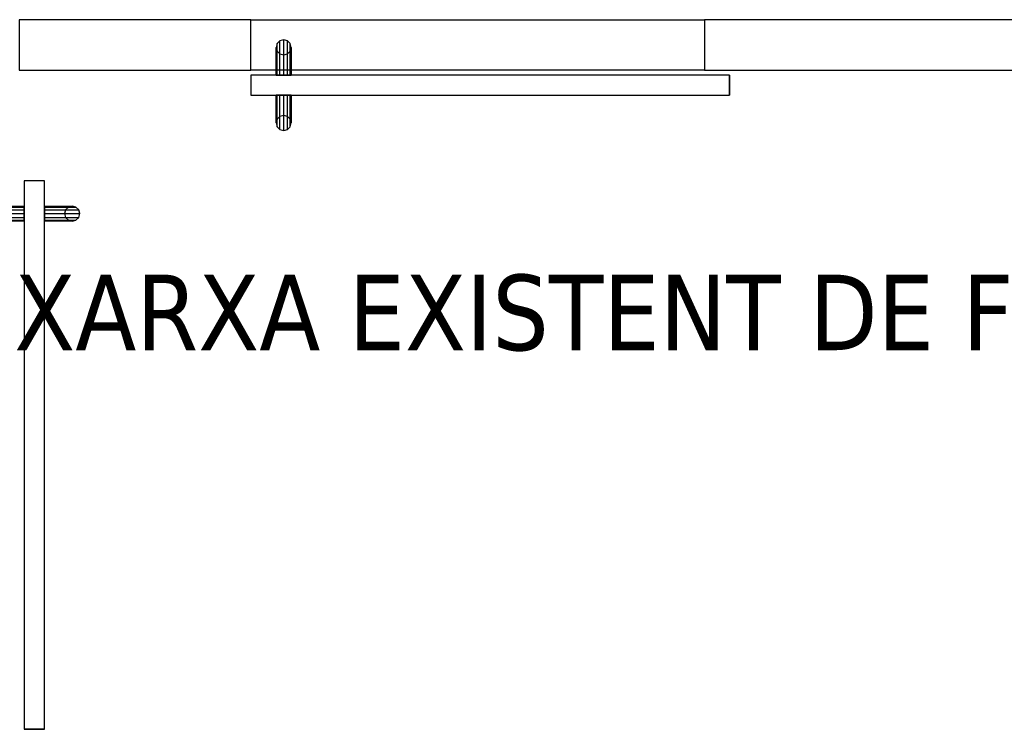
# Model space of a CAD drawing. Header units: metres. Extents: x 391.1 to 430.4, y 12.7 to 28.9.
# Tile 70 of 165: x 403.4 to 405.3, y 24.6 to 26.1. Entities that reach past the tile are written whole.
import ezdxf

# ---------------------------------------------------------------- set-up
doc = ezdxf.new("R2010")
doc.units = ezdxf.units.M
doc.layers.add('01_CARPINTERIA', color=5, linetype='Continuous', lineweight=25, true_color=0x0000ff)
for name, color, linetype, lineweight in [('A-GENM-____-OTLN', 7, 'Continuous', 18), ('A-WALL-____-MCUT', 7, 'Continuous', 25), ('A-WALL-____-OTLN', 7, 'Continuous', 25), ('G-____-____-TEXT', 7, 'Continuous', 30)]:
    doc.layers.add(name, color=color, linetype=linetype, lineweight=lineweight)
doc.styles.add('Tahoma_3', font='tahoma.ttf', dxfattribs={"height": 0.15})

# ---------------------------------------------------------------- blocks, each defined once
blk = doc.blocks.new('Family - Envans PB-155467-01_FON_P0')
at = {"layer": 'A-WALL-____-MCUT', "color": 253, "true_color": 0xaaaaaa}
for p, q in [((1.64, 0.1), (0, 0.1)), ((0, 0.1), (0, 0)), ((1.64, 0), (1.64, 0.1)), ((0, 0), (1.64, 0))]:
    blk.add_line(p, q, dxfattribs=at)
at = {"layer": 'A-WALL-____-OTLN', "color": 253, "true_color": 0xaaaaaa}
for p, q in [((1.64, 0.1), (0, 0.1)), ((0, 0.1), (0, 0)), ((1.64, 0), (1.64, 0.1)), ((0, 0), (1.64, 0))]:
    blk.add_line(p, q, dxfattribs=at)
at = {"layer": 'A-WALL-____-OTLN', "color": 253, "lineweight": 18, "true_color": 0xaaaaaa}
blk.add_line((0, 0), (1.64, 0), dxfattribs=at)
blk = doc.blocks.new('Family - Envans PB-155676-01_FON_P0')
at = {"layer": 'A-WALL-____-MCUT', "color": 253, "true_color": 0xaaaaaa}
for p, q in [((0.46, 0.1), (0, 0.1)), ((0, 0.1), (0, 0)), ((0.46, 0), (0.46, 0.1)), ((0, 0), (0.46, 0))]:
    blk.add_line(p, q, dxfattribs=at)
at = {"layer": 'A-WALL-____-OTLN', "color": 253, "true_color": 0xaaaaaa}
for p, q in [((0.46, 0.1), (0, 0.1)), ((0, 0.1), (0, 0)), ((0.46, 0), (0.46, 0.1)), ((0, 0), (0.46, 0))]:
    blk.add_line(p, q, dxfattribs=at)
at = {"layer": 'A-WALL-____-OTLN', "color": 253, "lineweight": 18, "true_color": 0xaaaaaa}
blk.add_line((0, 0), (0.46, 0), dxfattribs=at)
blk = doc.blocks.new('Family - Envans PB-155680-01_FON_P0')
at = {"layer": 'A-WALL-____-OTLN', "color": 253, "true_color": 0xaaaaaa}
for p, q in [((0, 0.1), (0.9, 0.1)), ((0, 0), (0, 0.1)), ((0, 0), (0, 0.1)), ((0, 0.1), (0.9, 0.1)), ((0.9, 0.1), (0.9, 0)), ((0.9, 0.1), (0.9, 0)), ((0.9, 0), (0, 0)), ((0.9, 0), (0, 0))]:
    blk.add_line(p, q, dxfattribs=at)
at = {"layer": 'A-WALL-____-OTLN', "color": 253, "lineweight": 18, "true_color": 0xaaaaaa}
blk.add_line((0, 0), (0.9, 0), dxfattribs=at)
blk = doc.blocks.new('Family - Vano de puerta PB-155682-01_FON_P0')
at = {"layer": 'A-GENM-____-OTLN', "color": 253, "true_color": 0xaaaaaa}
for p, q in [((404.7164, 26.0508), (403.8164, 26.0508)), ((403.8164, 26.0508), (403.8164, 25.9508)), ((403.8164, 26.0508), (404.7164, 26.0508)), ((403.8164, 25.9508), (403.8164, 26.0508)), ((404.7164, 25.9508), (404.7164, 26.0508)), ((404.7164, 25.9508), (404.7164, 26.0508)), ((403.8164, 25.9508), (404.7164, 25.9508)), ((404.7164, 25.9508), (403.8164, 25.9508))]:
    blk.add_line(p, q, dxfattribs=at)
blk = doc.blocks.new('Family - LONDR55-XX_ZZ-ARQ-CAA-M3D-Londres55-155750-01_FON_P0')
at = {"layer": '01_CARPINTERIA', "color": 161, "true_color": 0xaaaaff}
for p, q in [((0.8275, 0.218), (0.822, 0.2125)), ((0.8275, 0.218), (0.822, 0.2125)), ((0.835, 0.22), (0.8275, 0.218)), ((0.835, 0.22), (0.8275, 0.218)), ((0.8275, 0.218), (0.8275, 0.15)), ((0.8425, 0.218), (0.835, 0.22)), ((0.8425, 0.218), (0.835, 0.22)), ((0.835, 0.22), (0.835, 0.15)), ((0.848, 0.2125), (0.8425, 0.218)), ((0.848, 0.2125), (0.8425, 0.218)), ((0.8425, 0.218), (0.8425, 0.15)), ((0.822, 0.2125), (0.82, 0.205)), ((0.822, 0.2125), (0.82, 0.205)), ((0.82, 0.205), (0.822, 0.1975)), ((0.82, 0.205), (0.822, 0.1975)), ((0.82, 0.15), (0.82, 0.205)), ((0.822, 0.2125), (0.822, 0.15)), ((0.822, 0.1975), (0.8275, 0.192)), ((0.822, 0.1975), (0.8275, 0.192)), ((0.822, 0.1975), (0.822, 0.15)), ((0.8425, 0.192), (0.848, 0.1975)), ((0.8425, 0.192), (0.848, 0.1975)), ((0.85, 0.205), (0.848, 0.2125)), ((0.85, 0.205), (0.848, 0.2125)), ((0.848, 0.2125), (0.848, 0.15)), ((0.848, 0.1975), (0.85, 0.205)), ((0.848, 0.1975), (0.85, 0.205)), ((0.848, 0.1975), (0.848, 0.15)), ((0.85, 0.205), (0.85, 0.15)), ((0.8275, 0.192), (0.835, 0.19)), ((0.8275, 0.192), (0.835, 0.19)), ((0.8275, 0.192), (0.8275, 0.15)), ((0.835, 0.19), (0.8425, 0.192)), ((0.835, 0.19), (0.8425, 0.192)), ((0.835, 0.19), (0.835, 0.15)), ((0.8425, 0.192), (0.8425, 0.15)), ((0.9, 0.15), (-0.05, 0.15)), ((-0.05, 0.15), (-0.05, 0.11)), ((0.9, 0.15), (-0.05, 0.15)), ((-0.05, 0.11), (-0.05, 0.15)), ((0.822, 0.15), (0.82, 0.15)), ((0.82, 0.15), (0.822, 0.15)), ((0.822, 0.15), (0.8275, 0.15)), ((0.8275, 0.15), (0.822, 0.15)), ((0.8275, 0.15), (0.835, 0.15)), ((0.835, 0.15), (0.8275, 0.15)), ((0.835, 0.15), (0.8425, 0.15)), ((0.8425, 0.15), (0.835, 0.15)), ((0.8425, 0.15), (0.848, 0.15)), ((0.848, 0.15), (0.8425, 0.15)), ((0.848, 0.15), (0.85, 0.15)), ((0.85, 0.15), (0.848, 0.15)), ((0.9, 0.11), (0.9, 0.15)), ((0.9, 0.11), (0.9, 0.15)), ((-0.05, 0.11), (0.9, 0.11)), ((-0.05, 0.11), (0.9, 0.11)), ((0.82, 0.055), (0.82, 0.11)), ((0.822, 0.11), (0.82, 0.11)), ((0.82, 0.11), (0.822, 0.11)), ((0.822, 0.11), (0.822, 0.0475)), ((0.822, 0.11), (0.822, 0.0625)), ((0.822, 0.11), (0.8275, 0.11)), ((0.8275, 0.11), (0.822, 0.11)), ((0.8275, 0.11), (0.8275, 0.042)), ((0.8275, 0.11), (0.8275, 0.068)), ((0.8275, 0.11), (0.835, 0.11)), ((0.835, 0.11), (0.8275, 0.11)), ((0.835, 0.11), (0.835, 0.04)), ((0.835, 0.11), (0.835, 0.07)), ((0.835, 0.11), (0.8425, 0.11)), ((0.8425, 0.11), (0.835, 0.11)), ((0.8425, 0.11), (0.8425, 0.042)), ((0.8425, 0.11), (0.8425, 0.068)), ((0.8425, 0.11), (0.848, 0.11)), ((0.848, 0.11), (0.8425, 0.11)), ((0.848, 0.11), (0.848, 0.0475)), ((0.848, 0.11), (0.848, 0.0625)), ((0.848, 0.11), (0.85, 0.11)), ((0.85, 0.11), (0.848, 0.11)), ((0.85, 0.11), (0.85, 0.055)), ((0.822, 0.0625), (0.82, 0.055)), ((0.822, 0.0625), (0.82, 0.055)), ((0.8275, 0.068), (0.822, 0.0625)), ((0.8275, 0.068), (0.822, 0.0625)), ((0.835, 0.07), (0.8275, 0.068)), ((0.835, 0.07), (0.8275, 0.068)), ((0.8425, 0.068), (0.835, 0.07)), ((0.8425, 0.068), (0.835, 0.07)), ((0.848, 0.0625), (0.8425, 0.068)), ((0.848, 0.0625), (0.8425, 0.068)), ((0.85, 0.055), (0.848, 0.0625)), ((0.85, 0.055), (0.848, 0.0625)), ((0.82, 0.055), (0.822, 0.0475)), ((0.82, 0.055), (0.822, 0.0475)), ((0.822, 0.0475), (0.8275, 0.042)), ((0.822, 0.0475), (0.8275, 0.042)), ((0.8275, 0.042), (0.835, 0.04)), ((0.8275, 0.042), (0.835, 0.04)), ((0.835, 0.04), (0.8425, 0.042)), ((0.835, 0.04), (0.8425, 0.042)), ((0.8425, 0.042), (0.848, 0.0475)), ((0.8425, 0.042), (0.848, 0.0475)), ((0.848, 0.0475), (0.85, 0.055)), ((0.848, 0.0475), (0.85, 0.055))]:
    blk.add_line(p, q, dxfattribs=at)
blk = doc.blocks.new('Family - Porta PB-155751-01_FON_P0')
blk.add_blockref('Family - LONDR55-XX_ZZ-ARQ-CAA-M3D-Londres55-155750-01_FON_P0', (0, 0))
blk = doc.blocks.new('Family - LONDR55-XX_ZZ-ARQ-CAA-M3D-Londres55-155827-01_FON_P0')
at = {"layer": '01_CARPINTERIA', "color": 161, "true_color": 0xaaaaff}
for p, q in [((0.0575, 0.218), (0.052, 0.2125)), ((0.0575, 0.218), (0.052, 0.2125)), ((0.065, 0.22), (0.0575, 0.218)), ((0.065, 0.22), (0.0575, 0.218)), ((0.0575, 0.15), (0.0575, 0.218)), ((0.0725, 0.218), (0.065, 0.22)), ((0.0725, 0.218), (0.065, 0.22)), ((0.065, 0.15), (0.065, 0.22)), ((0.078, 0.2125), (0.0725, 0.218)), ((0.078, 0.2125), (0.0725, 0.218)), ((0.0725, 0.15), (0.0725, 0.218)), ((0.052, 0.2125), (0.05, 0.205)), ((0.052, 0.2125), (0.05, 0.205)), ((0.05, 0.205), (0.052, 0.1975)), ((0.05, 0.15), (0.05, 0.205)), ((0.05, 0.205), (0.052, 0.1975)), ((0.052, 0.15), (0.052, 0.2125)), ((0.052, 0.1975), (0.0575, 0.192)), ((0.052, 0.15), (0.052, 0.1975)), ((0.052, 0.1975), (0.0575, 0.192)), ((0.0725, 0.192), (0.078, 0.1975)), ((0.0725, 0.192), (0.078, 0.1975)), ((0.08, 0.205), (0.078, 0.2125)), ((0.08, 0.205), (0.078, 0.2125)), ((0.078, 0.15), (0.078, 0.2125)), ((0.078, 0.1975), (0.08, 0.205)), ((0.078, 0.1975), (0.08, 0.205)), ((0.078, 0.15), (0.078, 0.1975)), ((0.08, 0.205), (0.08, 0.15)), ((0.0575, 0.192), (0.065, 0.19)), ((0.0575, 0.15), (0.0575, 0.192)), ((0.0575, 0.192), (0.065, 0.19)), ((0.065, 0.19), (0.0725, 0.192)), ((0.065, 0.19), (0.0725, 0.192)), ((0.065, 0.15), (0.065, 0.19)), ((0.0725, 0.15), (0.0725, 0.192)), ((1.089, 0.15), (0, 0.15)), ((0, 0.15), (0, 0.11)), ((1.089, 0.15), (0, 0.15)), ((0, 0.15), (0, 0.11)), ((0.052, 0.15), (0.05, 0.15)), ((0.05, 0.15), (0.052, 0.15)), ((0.0575, 0.15), (0.052, 0.15)), ((0.052, 0.15), (0.0575, 0.15)), ((0.065, 0.15), (0.0575, 0.15)), ((0.0575, 0.15), (0.065, 0.15)), ((0.0725, 0.15), (0.065, 0.15)), ((0.065, 0.15), (0.0725, 0.15)), ((0.078, 0.15), (0.0725, 0.15)), ((0.0725, 0.15), (0.078, 0.15)), ((0.078, 0.15), (0.08, 0.15)), ((0.08, 0.15), (0.078, 0.15)), ((1.089, 0.11), (1.089, 0.15)), ((1.089, 0.15), (1.089, 0.11)), ((0, 0.11), (1.089, 0.11)), ((0, 0.11), (1.089, 0.11)), ((0.05, 0.055), (0.05, 0.11)), ((0.052, 0.11), (0.05, 0.11)), ((0.05, 0.11), (0.052, 0.11)), ((0.052, 0.0475), (0.052, 0.11)), ((0.052, 0.0625), (0.052, 0.11)), ((0.0575, 0.11), (0.052, 0.11)), ((0.052, 0.11), (0.0575, 0.11)), ((0.0575, 0.042), (0.0575, 0.11)), ((0.0575, 0.068), (0.0575, 0.11)), ((0.065, 0.11), (0.0575, 0.11)), ((0.0575, 0.11), (0.065, 0.11)), ((0.065, 0.04), (0.065, 0.11)), ((0.065, 0.07), (0.065, 0.11)), ((0.0725, 0.11), (0.065, 0.11)), ((0.065, 0.11), (0.0725, 0.11)), ((0.0725, 0.042), (0.0725, 0.11)), ((0.0725, 0.068), (0.0725, 0.11)), ((0.078, 0.11), (0.0725, 0.11)), ((0.0725, 0.11), (0.078, 0.11)), ((0.078, 0.0475), (0.078, 0.11)), ((0.078, 0.0625), (0.078, 0.11)), ((0.078, 0.11), (0.08, 0.11)), ((0.08, 0.11), (0.078, 0.11)), ((0.08, 0.11), (0.08, 0.055)), ((0.052, 0.0625), (0.05, 0.055)), ((0.052, 0.0625), (0.05, 0.055)), ((0.0575, 0.068), (0.052, 0.0625)), ((0.0575, 0.068), (0.052, 0.0625)), ((0.065, 0.07), (0.0575, 0.068)), ((0.065, 0.07), (0.0575, 0.068)), ((0.0725, 0.068), (0.065, 0.07)), ((0.0725, 0.068), (0.065, 0.07)), ((0.078, 0.0625), (0.0725, 0.068)), ((0.078, 0.0625), (0.0725, 0.068)), ((0.08, 0.055), (0.078, 0.0625)), ((0.08, 0.055), (0.078, 0.0625)), ((0.05, 0.055), (0.052, 0.0475)), ((0.05, 0.055), (0.052, 0.0475)), ((0.052, 0.0475), (0.0575, 0.042)), ((0.052, 0.0475), (0.0575, 0.042)), ((0.0575, 0.042), (0.065, 0.04)), ((0.0575, 0.042), (0.065, 0.04)), ((0.065, 0.04), (0.0725, 0.042)), ((0.065, 0.04), (0.0725, 0.042)), ((0.0725, 0.042), (0.078, 0.0475)), ((0.0725, 0.042), (0.078, 0.0475)), ((0.078, 0.0475), (0.08, 0.055)), ((0.078, 0.0475), (0.08, 0.055))]:
    blk.add_line(p, q, dxfattribs=at)
blk = doc.blocks.new('Family - Porta PB-155828-01_FON_P0')
blk.add_blockref('Family - LONDR55-XX_ZZ-ARQ-CAA-M3D-Londres55-155827-01_FON_P0', (0, 0))
blk = doc.blocks.new('LONDR55-XX_ZZ-ARQ-CAA-M3D-Londres55_ifc-1-01_FON_P0')
at = {"layer": '01_CARPINTERIA', "color": 253, "lineweight": 18, "true_color": 0xaaaaaa}
for name, p, rotation in [('Family - Porta PB-155751-01_FON_P0', (404.7164, 26.0508), 180), ('Family - Porta PB-155828-01_FON_P0', (403.2564, 25.7308), 270)]:
    blk.add_blockref(name, p, dxfattribs=dict(at, rotation=rotation))
at = {"layer": 'A-GENM-____-OTLN', "color": 253, "lineweight": 18, "true_color": 0xaaaaaa}
blk.add_blockref('Family - Vano de puerta PB-155682-01_FON_P0', (0, 0), dxfattribs=at)
at = {"layer": 'A-WALL-____-OTLN', "color": 253, "lineweight": 18, "true_color": 0xaaaaaa}
for name, p in [('Family - Envans PB-155676-01_FON_P0', (403.3564, 25.9508)), ('Family - Envans PB-155680-01_FON_P0', (403.8164, 25.9508)), ('Family - Envans PB-155467-01_FON_P0', (404.7164, 25.9508))]:
    blk.add_blockref(name, p, dxfattribs=at)

msp = doc.modelspace()

# ---------------------------------------------------------------- block references
at = {"lineweight": 5}
msp.add_blockref('LONDR55-XX_ZZ-ARQ-CAA-M3D-Londres55_ifc-1-01_FON_P0', (0, 0), dxfattribs=at)

# ---------------------------------------------------------------- texts
at = {"layer": 'G-____-____-TEXT', "insert": (401.8467, 25.5445), "char_height": 0.15, "width": 5.663922, "attachment_point": 1, "style": 'Tahoma_3'}
msp.add_mtext('CONNECTA AMB XARXA EXISTENT DE FONTANERIA', dxfattribs=at)

doc.saveas('drawing.dxf')
